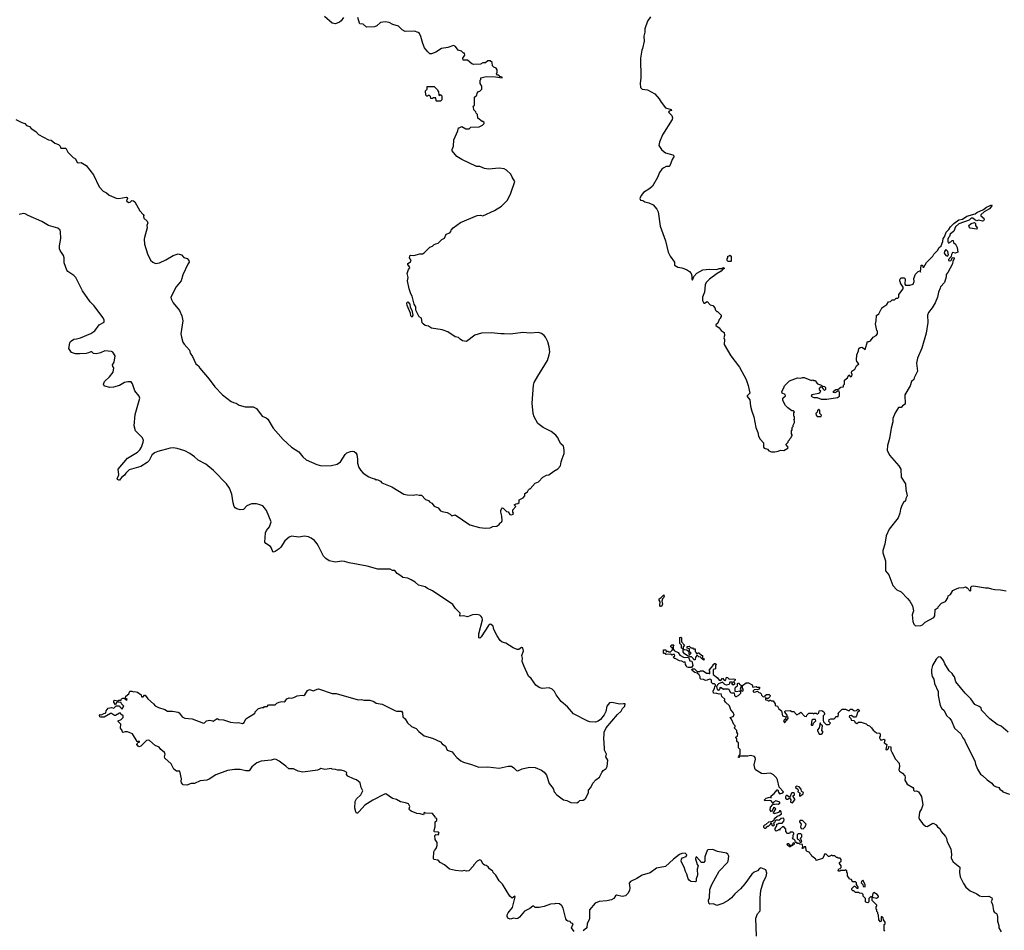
# Model space of a CAD drawing. Extents: x 1863118 to 1989590, y 394482 to 532474.
# Tile 18 of 215: x 1923360 to 1935443, y 418505 to 429679. Entities that reach past the tile are written whole.
import ezdxf

# ---------------------------------------------------------------- set-up
doc = ezdxf.new("R2010")
doc.units = 0

msp = doc.modelspace()

# ---------------------------------------------------------------- linework, layer by layer
at = {"layer": '0CON20XD'}
for points in [[(1927335, 429706), (1927306, 429664), (1927283, 429647), (1927235, 429628), (1927196, 429636), (1927100, 429720)], [(1928264, 423846), (1928290, 423845), (1928341, 423791), (1928375, 423778), (1928391, 423761), (1928416, 423746), (1928445, 423708), (1928495, 423690), (1928525, 423652), (1928545, 423643), (1928605, 423632), (1928643, 423613), (1928665, 423590), (1928705, 423602), (1928885, 423480), (1929003, 423447), (1929075, 423440), (1929135, 423442), (1929165, 423460), (1929217, 423463), (1929235, 423480), (1929250, 423485), (1929250, 423495), (1929275, 423520), (1929280, 423535), (1929276, 423585), (1929263, 423635), (1929264, 423656), (1929277, 423683), (1929282, 423688), (1929295, 423683), (1929335, 423642), (1929355, 423640), (1929375, 423608), (1929395, 423603), (1929415, 423610), (1929420, 423625), (1929410, 423635), (1929410, 423665), (1929450, 423705), (1929430, 423725), (1929453, 423737), (1929475, 423740), (1929490, 423755), (1929490, 423785), (1929539, 423811), (1929560, 423835), (1929560, 423865), (1929590, 423885), (1929605, 423910), (1929615, 423920), (1929625, 423920), (1929685, 423990), (1929725, 424008), (1929780, 424065), (1929825, 424088), (1929855, 424092), (1929915, 424140), (1929965, 424168), (1929997, 424205), (1930003, 424255), (1930018, 424292), (1930040, 424355), (1930042, 424402), (1930034, 424445), (1930001, 424475), (1929975, 424520), (1929968, 424545), (1929940, 424580), (1929883, 424625), (1929785, 424676), (1929717, 424725), (1929674, 424805), (1929660, 424845), (1929648, 424972), (1929667, 425193), (1929675, 425225), (1929717, 425303), (1929839, 425495), (1929859, 425565), (1929864, 425605), (1929858, 425665), (1929842, 425725), (1929811, 425785), (1929795, 425803), (1929765, 425827), (1929725, 425839), (1929624, 425834), (1929535, 425840), (1929385, 425818), (1929305, 425826), (1929265, 425822), (1929145, 425836), (1929028, 425832), (1928945, 425806), (1928845, 425728), (1928795, 425738), (1928765, 425757), (1928745, 425780), (1928705, 425788), (1928615, 425848), (1928545, 425874), (1928415, 425892), (1928375, 425919), (1928335, 425927), (1928310, 425945), (1928300, 425960), (1928290, 426015), (1928263, 426033), (1928221, 426115), (1928221, 426155), (1928200, 426190), (1928175, 426285), (1928158, 426315), (1928138, 426378), (1928120, 426475), (1928126, 426515), (1928116, 426565), (1928130, 426615), (1928146, 426635), (1928145, 426647), (1928124, 426675), (1928124, 426686), (1928155, 426707), (1928166, 426724), (1928143, 426755), (1928147, 426783), (1928155, 426788), (1928195, 426784), (1928270, 426805), (1928305, 426807), (1928324, 426816), (1928395, 426888), (1928425, 426900), (1928445, 426920), (1928465, 426930), (1928495, 426937), (1928540, 426980), (1928574, 426996), (1928594, 427046), (1928638, 427062), (1928652, 427078), (1928653, 427097), (1928680, 427125), (1928769, 427191), (1928975, 427276), (1929015, 427280), (1929045, 427273), (1929185, 427339), (1929271, 427389), (1929345, 427463), (1929389, 427551), (1929438, 427695), (1929402, 427745), (1929388, 427785), (1929334, 427834), (1929305, 427848), (1929245, 427856), (1929115, 427843), (1929065, 427853), (1929005, 427877), (1928965, 427878), (1928784, 427964), (1928725, 428002), (1928668, 428068), (1928668, 428085), (1928682, 428125), (1928687, 428205), (1928737, 428313), (1928745, 428350), (1928755, 428350), (1928785, 428370), (1928835, 428340), (1928875, 428340), (1928895, 428360), (1928997, 428363), (1929040, 428385), (1929060, 428405), (1929058, 428418), (1929045, 428430), (1929035, 428430), (1928982, 428472), (1928980, 428515), (1928962, 428532), (1928958, 428548), (1928932, 428572), (1928930, 428605), (1928920, 428615), (1928940, 428630), (1928942, 428728), (1928968, 428752), (1928972, 428778), (1928992, 428798), (1929008, 428802), (1929030, 428825), (1929030, 428865), (1929010, 428895), (1929010, 428935), (1929020, 428945), (1929020, 428965), (1929085, 428980), (1929197, 428977), (1929280, 428965), (1929280, 428975), (1929252, 428982), (1929238, 428998), (1929225, 429000), (1929210, 429015), (1929218, 429035), (1929218, 429065), (1929206, 429086), (1929180, 429095), (1929162, 429112), (1929160, 429155), (1929135, 429172), (1929105, 429172), (1929075, 429150), (1929045, 429148), (1929015, 429132), (1928935, 429130), (1928909, 429139), (1928854, 429184), (1928803, 429183), (1928799, 429205), (1928822, 429245), (1928818, 429268), (1928805, 429270), (1928782, 429292), (1928740, 429305), (1928709, 429349), (1928685, 429362), (1928612, 429338), (1928538, 429325), (1928465, 429281), (1928415, 429260), (1928395, 429261), (1928367, 429285), (1928327, 429335), (1928306, 429386), (1928284, 429474), (1928265, 429508), (1928251, 429521), (1928205, 429536), (1928092, 429532), (1928055, 429553), (1928008, 429598), (1927939, 429619), (1927893, 429643), (1927845, 429651), (1927786, 429644), (1927742, 429605), (1927715, 429593), (1927615, 429588), (1927575, 429623), (1927535, 429628), (1927528, 429635), (1927510, 429705)], [(1931100, 429715), (1931065, 429662), (1931030, 429565), (1931030, 429525), (1931020, 429475), (1931023, 429415), (1931002, 429325), (1930993, 429305), (1930980, 429205), (1930983, 428965), (1930974, 428895), (1930980, 428845), (1930998, 428828), (1931065, 428819), (1931155, 428771), (1931208, 428708), (1931231, 428665), (1931287, 428597), (1931353, 428575), (1931357, 428565), (1931332, 428558), (1931321, 428545), (1931362, 428505), (1931370, 428475), (1931365, 428455), (1931250, 428265), (1931211, 428175), (1931202, 428135), (1931234, 428084), (1931267, 428057), (1931285, 428046), (1931375, 428020), (1931390, 428005), (1931368, 427965), (1931340, 427885), (1931332, 427878), (1931294, 427876), (1931265, 427860), (1931242, 427845), (1931210, 427805), (1931185, 427742), (1931124, 427635), (1931094, 427606), (1931015, 427558), (1930985, 427522), (1930970, 427485), (1930980, 427465), (1931005, 427462), (1931032, 427445), (1931082, 427432), (1931133, 427405), (1931179, 427355), (1931195, 427320), (1931221, 427145), (1931286, 426965), (1931319, 426825), (1931344, 426775), (1931396, 426705), (1931396, 426665), (1931435, 426642), (1931485, 426633), (1931544, 426614), (1931580, 426590), (1931602, 426565), (1931609, 426535), (1931608, 426495), (1931615, 426482), (1931634, 426526), (1931670, 426570), (1931745, 426609), (1931826, 426616), (1931917, 426613), (1931945, 426626), (1931973, 426627), (1931995, 426638), (1932010, 426625), (1931985, 426612), (1931968, 426592), (1931921, 426565), (1931826, 426495), (1931784, 426455), (1931773, 426425), (1931762, 426335), (1931740, 426275), (1931740, 426235), (1931755, 426200), (1931765, 426200), (1931795, 426220), (1931835, 426180), (1931865, 426170), (1931890, 426145), (1931900, 426115), (1931915, 426100), (1931925, 426100), (1931970, 426055), (1931970, 426035), (1931960, 426025), (1931960, 426015), (1931942, 425998), (1931928, 425955), (1931904, 425936), (1931902, 425925), (1931945, 425898), (1931970, 425865), (1932005, 425840), (1932010, 425805), (1932000, 425775), (1932008, 425755), (1932007, 425695), (1932088, 425555), (1932192, 425415), (1932274, 425264), (1932298, 425188), (1932320, 425095), (1932288, 425065), (1932287, 425055), (1932321, 425015), (1932330, 424935), (1932344, 424875), (1932370, 424805), (1932394, 424674), (1932418, 424615), (1932428, 424568), (1932445, 424530), (1932487, 424487), (1932488, 424435), (1932495, 424422), (1932537, 424407), (1932555, 424390), (1932585, 424378), (1932625, 424378), (1932667, 424383), (1932695, 424398), (1932737, 424393), (1932788, 424422), (1932790, 424435), (1932760, 424465), (1932790, 424495), (1932790, 424505), (1932808, 424522), (1932810, 424535), (1932828, 424552), (1932830, 424565), (1932840, 424575), (1932840, 424585), (1932830, 424595), (1932830, 424635), (1932840, 424645), (1932840, 424675), (1932850, 424685), (1932850, 424705), (1932870, 424735), (1932870, 424755), (1932860, 424765), (1932870, 424775), (1932870, 424805), (1932860, 424815), (1932860, 424855), (1932868, 424868), (1932855, 424880), (1932835, 424880), (1932788, 424915), (1932758, 424945), (1932724, 425005), (1932724, 425036), (1932758, 425065), (1932755, 425078), (1932718, 425095), (1932711, 425115), (1932738, 425162), (1932744, 425186), (1932805, 425247), (1932905, 425282), (1932945, 425280), (1932965, 425288), (1932985, 425288), (1933075, 425252), (1933095, 425258), (1933105, 425250), (1933125, 425250), (1933132, 425232), (1933152, 425212), (1933188, 425198), (1933215, 425180), (1933238, 425178), (1933250, 425165), (1933248, 425142), (1933235, 425130), (1933222, 425142), (1933220, 425155), (1933208, 425168), (1933182, 425168), (1933170, 425155), (1933172, 425142), (1933190, 425125), (1933182, 425118), (1933178, 425102), (1933165, 425090), (1933080, 425075), (1933072, 425065), (1933085, 425050), (1933105, 425044), (1933145, 425043), (1933195, 425023), (1933265, 425022), (1933395, 425042), (1933422, 425058), (1933422, 425105), (1933415, 425120), (1933398, 425122), (1933365, 425102), (1933350, 425105), (1933342, 425118), (1933375, 425140), (1933398, 425142), (1933435, 425170), (1933468, 425172), (1933470, 425195), (1933480, 425205), (1933480, 425255), (1933518, 425282), (1933535, 425320), (1933555, 425298), (1933572, 425305), (1933576, 425325), (1933567, 425345), (1933572, 425365), (1933609, 425391), (1933627, 425433), (1933658, 425455), (1933633, 425483), (1933630, 425505), (1933632, 425565), (1933653, 425615), (1933658, 425645), (1933672, 425658), (1933695, 425660), (1933715, 425650), (1933735, 425630), (1933762, 425728), (1933785, 425730), (1933800, 425740), (1933832, 425785), (1933870, 425805), (1933887, 425823), (1933888, 425855), (1933880, 425865), (1933862, 425945), (1933872, 425985), (1933873, 426047), (1933905, 426070), (1933930, 426125), (1933940, 426135), (1933940, 426145), (1934000, 426185), (1934022, 426218), (1934045, 426220), (1934065, 426240), (1934095, 426240), (1934115, 426260), (1934135, 426260), (1934150, 426275), (1934150, 426305), (1934200, 426375), (1934200, 426395), (1934192, 426408), (1934170, 426445), (1934168, 426458), (1934160, 426465), (1934160, 426485), (1934175, 426510), (1934215, 426510), (1934228, 426498), (1934222, 426435), (1934232, 426422), (1934285, 426420), (1934326, 426434), (1934338, 426465), (1934333, 426505), (1934354, 426556), (1934385, 426590), (1934408, 426598), (1934415, 426580), (1934424, 426666), (1934438, 426665), (1934442, 426642), (1934455, 426643), (1934489, 426701), (1934564, 426775), (1934577, 426803), (1934625, 426849), (1934640, 426880), (1934667, 426903), (1934688, 426955), (1934692, 426995), (1934707, 427015), (1934728, 427072), (1934760, 427105), (1934782, 427138), (1934823, 427177), (1934886, 427224), (1934928, 427232), (1934984, 427266), (1935084, 427295), (1935105, 427314), (1935189, 427351), (1935223, 427377), (1935261, 427395)], [(1928525, 428680), (1928475, 428680), (1928470, 428685), (1928468, 428718), (1928435, 428720), (1928425, 428710), (1928405, 428710), (1928400, 428735), (1928388, 428748), (1928375, 428750), (1928365, 428740), (1928355, 428740), (1928342, 428752), (1928340, 428805), (1928360, 428825), (1928362, 428858), (1928445, 428860), (1928488, 428818), (1928490, 428805), (1928500, 428795), (1928502, 428752), (1928515, 428750), (1928525, 428760), (1928540, 428745), (1928540, 428695), (1928525, 428680)], [(1923314, 428454), (1923385, 428418), (1923425, 428407), (1923445, 428381), (1923479, 428369), (1923501, 428345), (1923557, 428307), (1923590, 428270), (1923715, 428206), (1923745, 428202), (1923792, 428162), (1923836, 428146), (1923858, 428128), (1923863, 428103), (1923925, 428103), (1923952, 428052), (1924015, 427988), (1924043, 427973), (1924065, 427927), (1924085, 427921), (1924115, 427928), (1924175, 427888), (1924266, 427776), (1924337, 427627), (1924383, 427575), (1924424, 427555), (1924458, 427525), (1924545, 427488), (1924575, 427486), (1924665, 427501), (1924678, 427498), (1924684, 427485), (1924669, 427455), (1924695, 427435), (1924715, 427441), (1924735, 427461), (1924755, 427458), (1924772, 427445), (1924835, 427332), (1924875, 427290), (1924882, 427275), (1924878, 427265), (1924882, 427245), (1924925, 427208), (1924930, 427195), (1924932, 427185), (1924920, 427155), (1924926, 427124), (1924892, 427008), (1924888, 426985), (1924892, 426925), (1924928, 426805), (1924966, 426726), (1924992, 426702), (1925028, 426688), (1925074, 426696), (1925155, 426732), (1925245, 426786), (1925305, 426806), (1925344, 426794), (1925375, 426762), (1925415, 426748), (1925435, 426725), (1925439, 426705), (1925422, 426678), (1925364, 426546), (1925342, 426475), (1925279, 426401), (1925216, 426275), (1925219, 426255), (1925244, 426205), (1925320, 426110), (1925348, 426045), (1925360, 425985), (1925338, 425822), (1925344, 425785), (1925363, 425723), (1925378, 425698), (1925442, 425625), (1925452, 425585), (1925482, 425545), (1925523, 425455), (1925555, 425430), (1925571, 425401), (1925687, 425267), (1925754, 425175), (1925849, 425075), (1925954, 424994), (1925985, 424980), (1926015, 424974), (1926055, 424950), (1926125, 424928), (1926225, 424927), (1926266, 424906), (1926336, 424815), (1926385, 424794), (1926405, 424776), (1926472, 424665), (1926595, 424526), (1926695, 424434), (1926785, 424376), (1926834, 424315), (1926877, 424277), (1927005, 424219), (1927065, 424206), (1927185, 424208), (1927254, 424226), (1927295, 424253), (1927354, 424345), (1927375, 424364), (1927418, 424382), (1927445, 424386), (1927465, 424381), (1927486, 424365), (1927497, 424345), (1927507, 424285), (1927506, 424235), (1927521, 424185), (1927545, 424147), (1927576, 424116), (1927645, 424070), (1927685, 424051), (1927720, 424045), (1927735, 424033), (1927745, 424038), (1927755, 424033), (1927788, 424015), (1927804, 423994), (1927925, 423946), (1928075, 423858), (1928115, 423848), (1928194, 423846), (1928225, 423854), (1928264, 423846)], [(1935261, 427395), (1935285, 427406), (1935290, 427395), (1935261, 427359), (1935195, 427323), (1935154, 427286), (1935155, 427272), (1935192, 427242), (1935194, 427225), (1935188, 427212), (1935175, 427206), (1935125, 427218), (1935105, 427212), (1935082, 427222), (1935057, 427245), (1935035, 427243), (1935010, 427220), (1934885, 427175), (1934844, 427135), (1934823, 427085), (1934777, 427045), (1934772, 427018), (1934758, 427005), (1934750, 426985), (1934748, 426955), (1934755, 426940), (1934765, 426940), (1934775, 426950), (1934788, 426952), (1934802, 426968), (1934815, 426970), (1934820, 426945), (1934845, 426923), (1934866, 426885), (1934872, 426825), (1934845, 426812), (1934805, 426820), (1934793, 426797), (1934789, 426771), (1934758, 426735), (1934758, 426725), (1934765, 426721), (1934785, 426723), (1934796, 426734), (1934804, 426756), (1934815, 426761), (1934826, 426756), (1934826, 426745), (1934810, 426715), (1934805, 426681), (1934749, 426575), (1934728, 426552), (1934731, 426525), (1934707, 426455), (1934661, 426399), (1934655, 426383), (1934636, 426335), (1934623, 426275), (1934593, 426205), (1934559, 426141), (1934514, 426085), (1934499, 426055), (1934506, 425965), (1934485, 425832), (1934432, 425648), (1934379, 425525), (1934366, 425466), (1934376, 425364), (1934337, 425285), (1934333, 425265), (1934305, 425240), (1934286, 425185), (1934224, 425076), (1934225, 424962), (1934195, 424942), (1934178, 424922), (1934145, 424919), (1934103, 424855), (1934076, 424785), (1934073, 424745), (1934053, 424667), (1934032, 424538), (1934011, 424455), (1934007, 424395), (1934035, 424336), (1934149, 424205), (1934171, 424165), (1934177, 424065), (1934232, 423982), (1934234, 423915), (1934249, 423835), (1934233, 423805), (1934230, 423775), (1934206, 423754), (1934189, 423725), (1934169, 423671), (1934161, 423625), (1934142, 423568), (1934030, 423425), (1933992, 423345), (1933976, 423244), (1933951, 423165), (1933953, 423135), (1933985, 423040), (1933983, 422915), (1934026, 422866), (1934073, 422735), (1934122, 422682), (1934176, 422656), (1934255, 422578), (1934284, 422544), (1934317, 422485), (1934328, 422425), (1934313, 422375), (1934322, 422295), (1934333, 422263), (1934355, 422240), (1934417, 422243), (1934440, 422255), (1934473, 422287), (1934576, 422344), (1934590, 422365), (1934595, 422440), (1934630, 422465), (1934630, 422475), (1934671, 422519), (1934720, 422540), (1934750, 422585), (1934755, 422610), (1934783, 422627), (1934812, 422675), (1934835, 422688), (1934884, 422706), (1934945, 422710), (1934965, 422719), (1934985, 422709), (1935025, 422668), (1935032, 422675), (1935033, 422717), (1935045, 422728), (1935065, 422731), (1935214, 422706), (1935245, 422709), (1935285, 422693), (1935325, 422686), (1935395, 422683), (1935465, 422669)], [(1924645, 424088), (1924610, 424060), (1924585, 424030), (1924575, 424028), (1924560, 424035), (1924558, 424045), (1924576, 424094), (1924570, 424165), (1924685, 424298), (1924805, 424372), (1924835, 424401), (1924856, 424435), (1924877, 424495), (1924878, 424515), (1924868, 424548), (1924782, 424632), (1924764, 424695), (1924779, 424835), (1924834, 425035), (1924825, 425060), (1924772, 425125), (1924745, 425210), (1924726, 425236), (1924686, 425236), (1924645, 425228), (1924585, 425188), (1924510, 425170), (1924465, 425165), (1924405, 425181), (1924396, 425186), (1924390, 425205), (1924401, 425239), (1924462, 425295), (1924506, 425355), (1924516, 425405), (1924503, 425425), (1924500, 425445), (1924520, 425475), (1924532, 425555), (1924505, 425598), (1924485, 425607), (1924405, 425617), (1924350, 425590), (1924303, 425577), (1924265, 425583), (1924245, 425602), (1924235, 425603), (1924205, 425589), (1924175, 425583), (1924095, 425577), (1924045, 425580), (1923995, 425595), (1923965, 425645), (1923975, 425714), (1923985, 425729), (1924025, 425760), (1924059, 425762), (1924108, 425775), (1924235, 425828), (1924281, 425859), (1924337, 425935), (1924395, 425968), (1924398, 425995), (1924379, 426025), (1924275, 426166), (1924226, 426216), (1924132, 426352), (1924049, 426515), (1924025, 426541), (1923950, 426590), (1923937, 426607), (1923904, 426695), (1923905, 426755), (1923899, 426785), (1923858, 426845), (1923848, 426868), (1923848, 426905), (1923865, 426995), (1923862, 427075), (1923855, 427097), (1923829, 427119), (1923713, 427153), (1923632, 427202), (1923465, 427275), (1923426, 427296), (1923405, 427299), (1923353, 427287)], [(1935105, 427110), (1935025, 427122), (1935010, 427135), (1935008, 427152), (1935035, 427178), (1935075, 427190), (1935088, 427178), (1935090, 427155), (1935110, 427125), (1935105, 427110)], [(1932085, 426710), (1932055, 426710), (1932040, 426725), (1932040, 426745), (1932050, 426755), (1932052, 426778), (1932065, 426780), (1932075, 426790), (1932090, 426775), (1932090, 426715), (1932085, 426710)], [(1934745, 426779), (1934756, 426795), (1934750, 426835), (1934725, 426860), (1934707, 426835), (1934706, 426815), (1934725, 426786), (1934745, 426779)], [(1928175, 426030), (1928160, 426045), (1928156, 426076), (1928115, 426170), (1928112, 426205), (1928123, 426217), (1928146, 426186), (1928151, 426151), (1928172, 426115), (1928183, 426055), (1928175, 426030)], [(1933148, 424808), (1933195, 424810), (1933200, 424825), (1933180, 424845), (1933180, 424885), (1933165, 424900), (1933150, 424885), (1933148, 424862), (1933130, 424845), (1933132, 424825), (1933148, 424808)], [(1929377, 418643), (1929352, 418655), (1929342, 418675), (1929342, 418695), (1929353, 418717), (1929408, 418785), (1929442, 418915), (1929435, 418922), (1929405, 418898), (1929375, 418922), (1929285, 419070), (1929245, 419110), (1929205, 419180), (1929170, 419215), (1929165, 419230), (1929125, 419260), (1929110, 419285), (1929085, 419300), (1929063, 419303), (1929047, 419317), (1929023, 419363), (1929005, 419368), (1928975, 419352), (1928930, 419305), (1928930, 419295), (1928870, 419235), (1928845, 419230), (1928815, 419238), (1928785, 419231), (1928707, 419237), (1928635, 419253), (1928575, 419308), (1928518, 419335), (1928494, 419364), (1928444, 419374), (1928438, 419385), (1928444, 419466), (1928450, 419485), (1928472, 419508), (1928482, 419545), (1928482, 419582), (1928457, 419617), (1928454, 419666), (1928465, 419680), (1928495, 419678), (1928508, 419695), (1928498, 419708), (1928452, 419712), (1928448, 419718), (1928448, 419735), (1928460, 419775), (1928460, 419835), (1928478, 419852), (1928480, 419875), (1928462, 419882), (1928460, 419895), (1928425, 419938), (1928342, 419942), (1928325, 419950), (1928315, 419920), (1928275, 419932), (1928235, 419938), (1928165, 419968), (1928144, 419984), (1928138, 419995), (1928147, 420025), (1928132, 420055), (1928095, 420070), (1928035, 420082), (1927985, 420109), (1927935, 420120), (1927855, 420180), (1927835, 420176), (1927695, 420103), (1927595, 420041), (1927525, 419961), (1927505, 419944), (1927495, 419943), (1927485, 419958), (1927472, 420002), (1927476, 420085), (1927494, 420116), (1927546, 420165), (1927571, 420215), (1927552, 420255), (1927540, 420315), (1927495, 420352), (1927455, 420362), (1927387, 420397), (1927370, 420415), (1927375, 420440), (1927345, 420458), (1927305, 420470), (1927265, 420468), (1927235, 420478), (1927195, 420480), (1927185, 420490), (1927105, 420479), (1927055, 420490), (1927042, 420482), (1927015, 420468), (1926836, 420446), (1926776, 420456), (1926720, 420485), (1926662, 420485), (1926628, 420518), (1926545, 420579), (1926509, 420599), (1926484, 420604), (1926445, 420592), (1926325, 420582), (1926270, 420560), (1926208, 420512), (1926175, 420463), (1926135, 420460), (1926065, 420476), (1925995, 420476), (1925912, 420465), (1925765, 420411), (1925685, 420358), (1925655, 420347), (1925575, 420340), (1925505, 420308), (1925464, 420306), (1925410, 420285), (1925365, 420290), (1925344, 420315), (1925340, 420335), (1925346, 420365), (1925327, 420457), (1925285, 420456), (1925251, 420481), (1925217, 420547), (1925141, 420615), (1925136, 420635), (1925146, 420665), (1925135, 420688), (1925092, 420722), (1925070, 420750), (1925024, 420773), (1924953, 420833), (1924935, 420839), (1924915, 420834), (1924847, 420763), (1924825, 420758), (1924815, 420764), (1924799, 420785), (1924800, 420795), (1924812, 420808), (1924830, 420815), (1924828, 420825), (1924812, 420818), (1924801, 420821), (1924746, 420916), (1924685, 420939), (1924655, 420939), (1924625, 420930), (1924620, 420935), (1924616, 420956), (1924598, 420985), (1924603, 421033), (1924570, 421065), (1924570, 421075), (1924605, 421092), (1924628, 421115), (1924628, 421135), (1924600, 421155), (1924598, 421168), (1924585, 421170), (1924535, 421140), (1924525, 421140), (1924487, 421167), (1924473, 421167), (1924395, 421118), (1924355, 421118), (1924342, 421125), (1924338, 421142), (1924348, 421152), (1924365, 421148), (1924393, 421167), (1924408, 421168), (1924417, 421173), (1924423, 421197), (1924445, 421230), (1924485, 421238), (1924515, 421232), (1924545, 421260), (1924585, 421260), (1924590, 421245), (1924612, 421222), (1924618, 421222), (1924640, 421255), (1924610, 421285), (1924605, 421300), (1924573, 421303), (1924565, 421310), (1924550, 421300), (1924535, 421270), (1924514, 421304), (1924515, 421320), (1924525, 421328), (1924565, 421320), (1924575, 421330), (1924605, 421330), (1924610, 421345), (1924625, 421352), (1924642, 421352), (1924675, 421330), (1924680, 421335), (1924660, 421355), (1924662, 421378), (1924700, 421405), (1924712, 421438), (1924735, 421440), (1924755, 421430), (1924775, 421437), (1924805, 421427), (1924850, 421395), (1924855, 421370), (1924875, 421370), (1924892, 421388), (1924898, 421388), (1924934, 421344), (1925002, 421285), (1925021, 421261), (1925065, 421239), (1925142, 421215), (1925174, 421194), (1925235, 421193), (1925305, 421181), (1925316, 421175), (1925354, 421124), (1925385, 421108), (1925475, 421099), (1925615, 421048), (1925628, 421052), (1925653, 421077), (1925695, 421082), (1925727, 421077), (1925735, 421070), (1925785, 421102), (1925805, 421092), (1925859, 421089), (1925945, 421059), (1926015, 421052), (1926045, 421056), (1926096, 421044), (1926113, 421055), (1926135, 421098), (1926240, 421165), (1926250, 421175), (1926250, 421185), (1926290, 421225), (1926335, 421240), (1926355, 421240), (1926365, 421250), (1926395, 421250), (1926415, 421270), (1926497, 421273), (1926517, 421293), (1926544, 421306), (1926575, 421312), (1926605, 421308), (1926618, 421315), (1926638, 421345), (1926665, 421357), (1926695, 421353), (1926725, 421360), (1926765, 421380), (1926825, 421389), (1926845, 421386), (1926859, 421395), (1926893, 421447), (1926915, 421459), (1926965, 421442), (1927010, 421465), (1927025, 421467), (1927195, 421409), (1927245, 421410), (1927515, 421334), (1927555, 421338), (1927585, 421329), (1927655, 421329), (1927704, 421314), (1927735, 421293), (1927808, 421278), (1927965, 421200), (1927986, 421194), (1928045, 421192), (1928058, 421175), (1928060, 421125), (1928089, 421099), (1928121, 421051), (1928170, 421005), (1928225, 420980), (1928258, 420945), (1928325, 420890), (1928425, 420861), (1928525, 420817), (1928543, 420793), (1928584, 420765), (1928606, 420716), (1928668, 420695), (1928690, 420660), (1928725, 420627), (1928773, 420585), (1928806, 420566), (1928905, 420540), (1928995, 420507), (1929105, 420511), (1929245, 420494), (1929355, 420517), (1929395, 420518), (1929425, 420500), (1929455, 420466), (1929475, 420462), (1929526, 420486), (1929615, 420507), (1929685, 420504), (1929765, 420468), (1929796, 420446), (1929825, 420410), (1929858, 420305), (1929908, 420245), (1929917, 420205), (1929950, 420165), (1930035, 420106), (1930076, 420096), (1930125, 420072), (1930195, 420068), (1930219, 420081), (1930235, 420098), (1930275, 420100), (1930295, 420112), (1930308, 420125), (1930342, 420195), (1930340, 420225), (1930370, 420255), (1930395, 420310), (1930431, 420349), (1930476, 420384), (1930505, 420440), (1930522, 420465), (1930555, 420490), (1930568, 420515), (1930577, 420593), (1930553, 420635), (1930560, 420665), (1930537, 420715), (1930532, 420825), (1930528, 420835), (1930532, 420935), (1930555, 420990), (1930695, 421152), (1930742, 421195), (1930758, 421225), (1930786, 421254), (1930790, 421285), (1930770, 421285), (1930725, 421281), (1930628, 421302), (1930596, 421295), (1930565, 421255), (1930552, 421188), (1930533, 421147), (1930487, 421093), (1930459, 421071), (1930425, 421058), (1930355, 421063), (1930330, 421070), (1930155, 421159), (1930083, 421245), (1930003, 421313), (1929943, 421393), (1929922, 421435), (1929895, 421463), (1929858, 421478), (1929773, 421473), (1929735, 421486), (1929693, 421513), (1929636, 421596), (1929602, 421625), (1929549, 421741), (1929525, 421805), (1929529, 421845), (1929524, 421875), (1929544, 421935), (1929535, 421971), (1929516, 421974), (1929485, 421950), (1929465, 421950), (1929415, 421971), (1929325, 422030), (1929279, 422039), (1929255, 422062), (1929219, 422119), (1929177, 422195), (1929170, 422235), (1929145, 422259), (1929135, 422260), (1929115, 422243), (1929025, 422106), (1929005, 422090), (1928995, 422092), (1928995, 422142), (1929039, 422315), (1929035, 422338), (1929023, 422355), (1929005, 422370), (1928965, 422380), (1928915, 422374), (1928855, 422351), (1928805, 422362), (1928765, 422360), (1928760, 422365), (1928765, 422397), (1928707, 422455), (1928675, 422502), (1928574, 422574), (1928515, 422607), (1928425, 422671), (1928365, 422697), (1928335, 422718), (1928255, 422741), (1928215, 422778), (1928165, 422806), (1928124, 422824), (1928062, 422832), (1928036, 422855), (1927991, 422881), (1927965, 422919), (1927935, 422921), (1927905, 422937), (1927755, 422936), (1927625, 422974), (1927403, 423013), (1927345, 423031), (1927315, 423033), (1927235, 423022), (1927157, 423037), (1927115, 423066), (1927088, 423095), (1927025, 423220), (1927012, 423245), (1926978, 423288), (1926938, 423318), (1926905, 423332), (1926855, 423341), (1926785, 423330), (1926695, 423341), (1926665, 423328), (1926614, 423285), (1926565, 423207), (1926545, 423187), (1926495, 423151), (1926475, 423143), (1926465, 423147), (1926451, 423195), (1926438, 423215), (1926380, 423250), (1926368, 423268), (1926377, 423383), (1926390, 423410), (1926425, 423455), (1926445, 423515), (1926387, 423657), (1926365, 423690), (1926342, 423712), (1926295, 423731), (1926265, 423739), (1926205, 423739), (1926147, 423715), (1926105, 423670), (1926065, 423666), (1926025, 423676), (1926005, 423689), (1925991, 423705), (1925980, 423750), (1925964, 423855), (1925935, 423932), (1925897, 423985), (1925740, 424145), (1925646, 424225), (1925552, 424272), (1925505, 424316), (1925446, 424356), (1925385, 424388), (1925293, 424415), (1925245, 424425), (1925205, 424422), (1925055, 424380), (1925015, 424362), (1924982, 424335), (1924949, 424271), (1924925, 424247), (1924845, 424195), (1924705, 424154), (1924664, 424116), (1924645, 424088)], [(1931225, 422478), (1931215, 422490), (1931218, 422535), (1931208, 422555), (1931208, 422572), (1931233, 422587), (1931265, 422620), (1931270, 422605), (1931262, 422585), (1931248, 422572), (1931242, 422545), (1931247, 422505), (1931235, 422480), (1931225, 422478)], [(1931755, 421820), (1931722, 421842), (1931718, 421858), (1931695, 421860), (1931675, 421880), (1931653, 421857), (1931650, 421825), (1931632, 421822), (1931630, 421835), (1931605, 421860), (1931585, 421860), (1931578, 421868), (1931565, 421870), (1931517, 421897), (1931503, 421923), (1931500, 421960), (1931480, 421965), (1931480, 422005), (1931460, 422025), (1931462, 422098), (1931475, 422100), (1931480, 422095), (1931480, 422045), (1931520, 422005), (1931500, 421985), (1931500, 421960), (1931515, 421950), (1931548, 421948), (1931570, 421925), (1931572, 421892), (1931585, 421890), (1931600, 421905), (1931580, 421925), (1931578, 421958), (1931550, 421965), (1931552, 421988), (1931575, 421990), (1931595, 421970), (1931615, 421970), (1931625, 421960), (1931648, 421958), (1931650, 421925), (1931660, 421915), (1931662, 421902), (1931675, 421900), (1931685, 421910), (1931695, 421910), (1931725, 421880), (1931738, 421878), (1931740, 421845), (1931760, 421835), (1931755, 421820)], [(1931565, 421728), (1931545, 421732), (1931540, 421755), (1931530, 421765), (1931528, 421798), (1931515, 421790), (1931487, 421807), (1931455, 421812), (1931405, 421840), (1931395, 421840), (1931380, 421855), (1931398, 421872), (1931395, 421890), (1931375, 421890), (1931365, 421880), (1931345, 421892), (1931295, 421890), (1931285, 421900), (1931265, 421900), (1931260, 421905), (1931260, 421945), (1931288, 421948), (1931295, 421920), (1931305, 421930), (1931315, 421930), (1931325, 421920), (1931347, 421923), (1931370, 421945), (1931370, 421965), (1931350, 421985), (1931350, 421995), (1931363, 422007), (1931388, 422008), (1931380, 421995), (1931380, 421955), (1931394, 421934), (1931440, 421915), (1931462, 421882), (1931513, 421853), (1931568, 421858), (1931582, 421812), (1931608, 421808), (1931620, 421755), (1931605, 421730), (1931565, 421728)], [(1935490, 420935), (1935405, 421008), (1935355, 421032), (1935265, 421098), (1935162, 421205), (1935160, 421235), (1935135, 421252), (1935083, 421275), (1935030, 421345), (1934964, 421415), (1934848, 421555), (1934832, 421615), (1934814, 421634), (1934802, 421655), (1934765, 421690), (1934714, 421774), (1934696, 421816), (1934665, 421858), (1934635, 421862), (1934605, 421833), (1934563, 421755), (1934551, 421705), (1934551, 421665), (1934559, 421619), (1934578, 421585), (1934585, 421532), (1934631, 421435), (1934632, 421385), (1934656, 421265), (1934678, 421228), (1934701, 421205), (1934737, 421135), (1934774, 421104), (1934793, 421075), (1934832, 420985), (1934908, 420915), (1934932, 420865), (1934955, 420840), (1934965, 420810), (1935082, 420585), (1935088, 420545), (1935115, 420480), (1935151, 420421), (1935176, 420406), (1935231, 420351), (1935289, 420309), (1935311, 420281), (1935335, 420268), (1935375, 420258), (1935387, 420237), (1935415, 420218), (1935425, 420202), (1935506, 420176)], [(1933608, 419048), (1933632, 419022), (1933648, 419022), (1933650, 419035), (1933630, 419065), (1933628, 419088), (1933615, 419100), (1933585, 419100), (1933570, 419115), (1933568, 419128), (1933542, 419132), (1933540, 419145), (1933520, 419175), (1933520, 419205), (1933510, 419215), (1933510, 419235), (1933498, 419248), (1933485, 419240), (1933435, 419240), (1933425, 419230), (1933412, 419232), (1933403, 419243), (1933412, 419258), (1933428, 419262), (1933440, 419275), (1933440, 419295), (1933420, 419325), (1933422, 419338), (1933440, 419355), (1933440, 419375), (1933428, 419388), (1933405, 419390), (1933395, 419400), (1933385, 419400), (1933365, 419420), (1933335, 419420), (1933325, 419428), (1933295, 419410), (1933285, 419410), (1933258, 419438), (1933235, 419440), (1933230, 419415), (1933210, 419385), (1933135, 419360), (1933128, 419378), (1933080, 419415), (1933078, 419428), (1933062, 419442), (1933055, 419460), (1933025, 419470), (1933012, 419482), (1933008, 419528), (1932985, 419530), (1932978, 419512), (1932965, 419510), (1932960, 419515), (1932970, 419525), (1932968, 419558), (1932935, 419560), (1932925, 419570), (1932905, 419570), (1932895, 419580), (1932882, 419582), (1932878, 419608), (1932865, 419620), (1932852, 419622), (1932840, 419635), (1932850, 419645), (1932850, 419675), (1932860, 419685), (1932860, 419695), (1932848, 419708), (1932815, 419710), (1932808, 419692), (1932782, 419692), (1932760, 419715), (1932760, 419745), (1932747, 419767), (1932725, 419780), (1932690, 419745), (1932688, 419732), (1932675, 419740), (1932668, 419732), (1932642, 419722), (1932630, 419735), (1932630, 419755), (1932650, 419785), (1932652, 419808), (1932665, 419810), (1932675, 419820), (1932715, 419820), (1932737, 419843), (1932742, 419865), (1932735, 419880), (1932703, 419877), (1932675, 419850), (1932665, 419858), (1932640, 419855), (1932632, 419848), (1932628, 419832), (1932610, 419825), (1932620, 419795), (1932608, 419782), (1932592, 419792), (1932588, 419818), (1932575, 419820), (1932568, 419802), (1932545, 419780), (1932535, 419780), (1932522, 419768), (1932518, 419752), (1932502, 419752), (1932490, 419765), (1932490, 419785), (1932505, 419800), (1932518, 419802), (1932553, 419837), (1932598, 419842), (1932618, 419862), (1932622, 419878), (1932654, 419906), (1932680, 419915), (1932708, 419935), (1932705, 419960), (1932695, 419970), (1932685, 419970), (1932675, 419950), (1932613, 419933), (1932610, 419945), (1932637, 419997), (1932628, 420008), (1932615, 420010), (1932585, 419960), (1932568, 419978), (1932574, 420016), (1932602, 420048), (1932644, 420056), (1932666, 420054), (1932688, 420065), (1932687, 420077), (1932637, 420093), (1932612, 420078), (1932605, 420060), (1932582, 420092), (1932565, 420098), (1932505, 420093), (1932498, 420105), (1932520, 420125), (1932565, 420138), (1932580, 420130), (1932580, 420155), (1932618, 420182), (1932655, 420227), (1932665, 420230), (1932671, 420201), (1932685, 420178), (1932725, 420190), (1932732, 420205), (1932679, 420259), (1932659, 420349), (1932646, 420376), (1932611, 420412), (1932574, 420434), (1932485, 420425), (1932465, 420428), (1932391, 420475), (1932380, 420495), (1932372, 420535), (1932389, 420605), (1932387, 420627), (1932379, 420639), (1932330, 420650), (1932295, 420641), (1932190, 420640), (1932190, 420625), (1932180, 420625), (1932180, 420635), (1932190, 420640), (1932190, 420655), (1932200, 420665), (1932200, 420725), (1932180, 420745), (1932180, 420805), (1932162, 420822), (1932160, 420855), (1932150, 420865), (1932150, 420875), (1932167, 420893), (1932172, 420915), (1932160, 420935), (1932160, 420955), (1932133, 420983), (1932130, 420995), (1932138, 421002), (1932140, 421015), (1932122, 421032), (1932097, 421097), (1932080, 421115), (1932115, 421130), (1932128, 421145), (1932116, 421176), (1932085, 421208), (1932069, 421259), (1932020, 421305), (1932010, 421325), (1932012, 421342), (1931978, 421375), (1931968, 421408), (1931945, 421403), (1931915, 421412), (1931873, 421413), (1931872, 421445), (1931887, 421473), (1931890, 421495), (1931900, 421505), (1931898, 421518), (1931885, 421530), (1931865, 421530), (1931850, 421545), (1931848, 421575), (1931842, 421582), (1931825, 421588), (1931797, 421573), (1931775, 421570), (1931752, 421582), (1931720, 421585), (1931710, 421595), (1931712, 421615), (1931699, 421639), (1931675, 421660), (1931645, 421670), (1931614, 421694), (1931610, 421705), (1931618, 421712), (1931642, 421712), (1931675, 421680), (1931705, 421680), (1931715, 421690), (1931747, 421687), (1931788, 421658), (1931818, 421658), (1931825, 421650), (1931830, 421655), (1931830, 421685), (1931822, 421698), (1931868, 421752), (1931872, 421768), (1931885, 421780), (1931895, 421780), (1931910, 421765), (1931900, 421755), (1931900, 421715), (1931870, 421705), (1931870, 421645), (1931923, 421603), (1931944, 421574), (1931965, 421570), (1931985, 421600), (1932003, 421573), (1932015, 421572), (1932025, 421580), (1932035, 421610), (1932045, 421608), (1932065, 421588), (1932115, 421592), (1932140, 421585), (1932140, 421575), (1932120, 421555), (1932132, 421542), (1932132, 421525), (1932117, 421513), (1932100, 421525), (1932110, 421545), (1932105, 421550), (1932075, 421550), (1932065, 421520), (1932035, 421512), (1932015, 421520), (1931985, 421550), (1931935, 421530), (1931922, 421518), (1931920, 421505), (1931910, 421495), (1931921, 421461), (1931935, 421452), (1931949, 421461), (1931960, 421475), (1931955, 421488), (1931970, 421485), (1931995, 421462), (1932005, 421468), (1932057, 421467), (1932083, 421423), (1932095, 421418), (1932128, 421418), (1932130, 421385), (1932143, 421373), (1932155, 421372), (1932185, 421390), (1932210, 421415), (1932208, 421428), (1932195, 421440), (1932155, 421430), (1932140, 421435), (1932138, 421472), (1932145, 421490), (1932167, 421503), (1932170, 421535), (1932185, 421540), (1932193, 421523), (1932218, 421508), (1932202, 421465), (1932212, 421442), (1932225, 421440), (1932240, 421445), (1932240, 421465), (1932230, 421475), (1932232, 421508), (1932275, 421540), (1932305, 421540), (1932348, 421518), (1932355, 421490), (1932398, 421498), (1932405, 421490), (1932438, 421488), (1932440, 421475), (1932425, 421460), (1932373, 421457), (1932360, 421445), (1932362, 421432), (1932382, 421428), (1932415, 421440), (1932432, 421422), (1932448, 421418), (1932458, 421408), (1932462, 421392), (1932485, 421370), (1932508, 421372), (1932510, 421385), (1932525, 421398), (1932557, 421397), (1932570, 421385), (1932565, 421370), (1932545, 421350), (1932525, 421350), (1932512, 421358), (1932512, 421332), (1932535, 421330), (1932545, 421320), (1932555, 421320), (1932565, 421330), (1932575, 421330), (1932585, 421320), (1932605, 421320), (1932630, 421285), (1932632, 421262), (1932660, 421255), (1932674, 421224), (1932708, 421198), (1932720, 421135), (1932760, 421125), (1932758, 421092), (1932745, 421090), (1932732, 421075), (1932745, 421050), (1932790, 421105), (1932790, 421115), (1932780, 421125), (1932780, 421145), (1932760, 421165), (1932750, 421185), (1932752, 421198), (1932815, 421200), (1932835, 421190), (1932865, 421190), (1932872, 421172), (1932895, 421150), (1932927, 421163), (1932945, 421180), (1932992, 421132), (1933015, 421130), (1933020, 421145), (1933045, 421170), (1933095, 421170), (1933105, 421160), (1933115, 421170), (1933135, 421170), (1933145, 421160), (1933155, 421160), (1933168, 421175), (1933172, 421198), (1933205, 421200), (1933230, 421185), (1933238, 421165), (1933237, 421153), (1933220, 421135), (1933218, 421085), (1933222, 421062), (1933255, 421030), (1933295, 421030), (1933310, 421045), (1933290, 421065), (1933295, 421090), (1933315, 421100), (1933355, 421100), (1933370, 421115), (1933375, 421130), (1933405, 421130), (1933410, 421155), (1933402, 421168), (1933455, 421220), (1933495, 421220), (1933525, 421200), (1933545, 421200), (1933552, 421218), (1933575, 421220), (1933595, 421200), (1933605, 421198), (1933628, 421202), (1933645, 421220), (1933660, 421205), (1933660, 421195), (1933642, 421178), (1933630, 421135), (1933618, 421122), (1933595, 421120), (1933565, 421140), (1933542, 421138), (1933540, 421125), (1933560, 421105), (1933562, 421082), (1933598, 421078), (1933608, 421068), (1933610, 421055), (1933633, 421043), (1933655, 421060), (1933685, 421060), (1933747, 421037), (1933765, 421020), (1933790, 421015), (1933815, 420990), (1933832, 420962), (1933875, 420928), (1933912, 420922), (1933920, 420915), (1933920, 420885), (1933910, 420875), (1933910, 420865), (1933925, 420840), (1933945, 420840), (1933965, 420850), (1933975, 420840), (1933970, 420805), (1934000, 420785), (1933990, 420725), (1933995, 420720), (1934008, 420722), (1934020, 420735), (1934025, 420760), (1934050, 420755), (1934052, 420715), (1934062, 420692), (1934108, 420605), (1934152, 420555), (1934158, 420515), (1934147, 420475), (1934158, 420458), (1934194, 420434), (1934221, 420401), (1934226, 420385), (1934224, 420345), (1934249, 420299), (1934322, 420255), (1934328, 420245), (1934328, 420225), (1934335, 420218), (1934345, 420212), (1934365, 420218), (1934388, 420205), (1934427, 420147), (1934444, 420045), (1934425, 419994)], [(1933075, 421020), (1933095, 421022), (1933103, 421047), (1933130, 421075), (1933125, 421090), (1933095, 421092), (1933080, 421085), (1933072, 421025), (1933075, 421020)], [(1933172, 420912), (1933195, 420912), (1933209, 420921), (1933218, 420935), (1933202, 420955), (1933210, 421015), (1933192, 421032), (1933185, 421050), (1933172, 420988), (1933150, 420965), (1933150, 420955), (1933172, 420912)], [(1932935, 420152), (1932960, 420165), (1932975, 420180), (1932980, 420195), (1932962, 420202), (1932952, 420212), (1932948, 420235), (1932926, 420266), (1932895, 420272), (1932880, 420265), (1932880, 420255), (1932908, 420235), (1932912, 420225), (1932910, 420205), (1932938, 420188), (1932930, 420175), (1932930, 420155), (1932935, 420152)], [(1932845, 420068), (1932872, 420105), (1932872, 420115), (1932850, 420145), (1932852, 420158), (1932867, 420163), (1932870, 420175), (1932870, 420185), (1932855, 420190), (1932835, 420190), (1932822, 420175), (1932820, 420155), (1932805, 420140), (1932775, 420158), (1932765, 420158), (1932756, 420144), (1932757, 420125), (1932774, 420114), (1932790, 420115), (1932805, 420130), (1932822, 420105), (1932820, 420075), (1932845, 420068)], [(1934425, 419994), (1934404, 419955), (1934394, 419885), (1934400, 419865), (1934442, 419812), (1934474, 419784), (1934495, 419779), (1934565, 419818), (1934577, 419817), (1934605, 419798), (1934624, 419774), (1934652, 419755), (1934668, 419715), (1934722, 419655), (1934735, 419630), (1934740, 419590), (1934787, 419505), (1934796, 419435), (1934792, 419395), (1934800, 419375), (1934817, 419345), (1934899, 419279), (1934894, 419215), (1934900, 419160), (1934940, 419080), (1934972, 419032), (1935025, 418990), (1935104, 418954), (1935138, 418928), (1935175, 418919), (1935253, 418923), (1935290, 418905), (1935292, 418885), (1935283, 418855), (1935297, 418825), (1935311, 418745), (1935324, 418724), (1935345, 418712), (1935356, 418695), (1935361, 418665), (1935359, 418615), (1935374, 418565), (1935376, 418535), (1935406, 418486)], [(1932975, 419750), (1932997, 419773), (1933010, 419805), (1932965, 419850), (1932938, 419852), (1932930, 419845), (1932930, 419835), (1932950, 419805), (1932940, 419775), (1932950, 419755), (1932975, 419750)], [(1932945, 419580), (1932960, 419595), (1932952, 419602), (1932940, 419635), (1932958, 419652), (1932960, 419675), (1932945, 419690), (1932915, 419690), (1932900, 419675), (1932900, 419625), (1932918, 419618), (1932928, 419608), (1932932, 419592), (1932945, 419580)], [(1932815, 419530), (1932805, 419530), (1932780, 419555), (1932782, 419568), (1932798, 419568), (1932805, 419550), (1932840, 419550), (1932855, 419580), (1932868, 419568), (1932858, 419552), (1932840, 419550), (1932838, 419542), (1932825, 419540), (1932815, 419530)], [(1932403, 418433), (1932392, 418655), (1932414, 418705), (1932446, 418745), (1932448, 418905), (1932456, 418995), (1932487, 419105), (1932522, 419165), (1932530, 419205), (1932516, 419246), (1932455, 419271), (1932440, 419265), (1932414, 419236), (1932372, 419218), (1932345, 419193), (1932258, 419075), (1932206, 419014), (1932135, 418954), (1932096, 418904), (1932055, 418870), (1931988, 418832), (1931915, 418808), (1931875, 418831), (1931830, 418825), (1931816, 418836), (1931813, 418875), (1931826, 418904), (1931831, 419005), (1931854, 419065), (1931945, 419230), (1932045, 419338), (1932053, 419355), (1932061, 419415), (1932049, 419439), (1932032, 419452), (1931925, 419473), (1931865, 419497), (1931805, 419490), (1931798, 419482), (1931768, 419405), (1931769, 419351), (1931755, 419338), (1931725, 419338), (1931667, 419407), (1931656, 419404), (1931655, 419382), (1931674, 419314), (1931686, 419295), (1931675, 419255), (1931678, 419182), (1931663, 419135), (1931662, 419108), (1931655, 419100), (1931595, 419102), (1931575, 419118), (1931564, 419135), (1931547, 419195), (1931529, 419225), (1931517, 419267), (1931479, 419355), (1931483, 419377), (1931495, 419394), (1931540, 419410), (1931545, 419432), (1931525, 419452), (1931485, 419447), (1931455, 419433), (1931383, 419377), (1931285, 419287), (1931175, 419267), (1931095, 419209), (1930997, 419183), (1930935, 419141), (1930854, 419105), (1930841, 419085), (1930849, 419025), (1930844, 418995), (1930824, 418956), (1930795, 418929), (1930755, 418920), (1930684, 418936), (1930672, 418928), (1930651, 418895), (1930621, 418879), (1930564, 418866), (1930471, 418859), (1930422, 418838), (1930354, 418755), (1930352, 418655), (1930347, 418633), (1930325, 418590), (1930318, 418535), (1930275, 418498)], [(1933978, 418492), (1933970, 418505), (1933970, 418575), (1933980, 418585), (1933980, 418605), (1933960, 418635), (1933958, 418658), (1933945, 418670), (1933932, 418668), (1933930, 418615), (1933925, 418610), (1933903, 418633), (1933898, 418692), (1933890, 418705), (1933890, 418725), (1933880, 418735), (1933880, 418755), (1933870, 418765), (1933870, 418795), (1933878, 418802), (1933880, 418815), (1933822, 418872), (1933820, 418910), (1933805, 418920), (1933780, 418895), (1933780, 418855), (1933768, 418842), (1933745, 418850), (1933740, 418855), (1933738, 418895), (1933712, 418922), (1933710, 418945), (1933698, 418958), (1933665, 418960), (1933655, 418970), (1933615, 418970), (1933595, 418990), (1933585, 418990), (1933572, 419002), (1933572, 419018), (1933602, 419048), (1933608, 419048)], [(1933735, 419040), (1933736, 419066), (1933705, 419120), (1933690, 419105), (1933688, 419088), (1933707, 419067), (1933712, 419042), (1933735, 419040)], [(1933875, 418897), (1933900, 418915), (1933900, 418925), (1933884, 418944), (1933843, 418967), (1933828, 418955), (1933820, 418910), (1933875, 418897)], [(1930165, 418490), (1930130, 418535), (1930150, 418585), (1930125, 418598), (1930114, 418614), (1930085, 418617), (1930074, 418624), (1930063, 418645), (1930030, 418775), (1930013, 418803), (1929985, 418828), (1929935, 418832), (1929925, 418828), (1929875, 418827), (1929795, 418798), (1929735, 418784), (1929684, 418784), (1929669, 418799), (1929655, 418799), (1929619, 418771), (1929555, 418738), (1929495, 418665), (1929475, 418651), (1929455, 418645), (1929425, 418655), (1929377, 418643)]]:
    msp.add_lwpolyline(points, dxfattribs=at)

doc.saveas('drawing.dxf')
